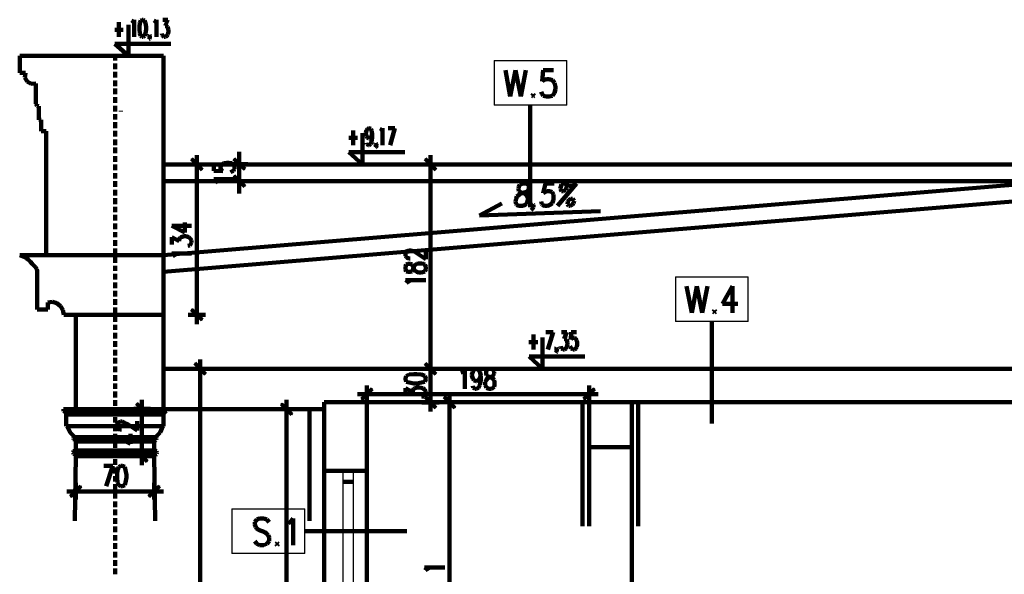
# Model space of a CAD drawing. Header units: inches. Extents: x -1901 to 7725, y 4299 to 7113.
# Tile 16 of 180: x -1367 to -491, y 5952 to 6445. Entities that reach past the tile are written whole.
import ezdxf

# ---------------------------------------------------------------- set-up
doc = ezdxf.new("R2010")
doc.units = ezdxf.units.IN
doc.header["$MEASUREMENT"] = 0
for name, color, linetype in [('at_Entity', 7, 'Continuous'), ('at_Rect', 7, 'Continuous'), ('at_Solid', 7, 'Continuous')]:
    doc.layers.add(name, color=color, linetype=linetype)

msp = doc.modelspace()

# ---------------------------------------------------------------- hatches: boundary and pattern name
at = {"layer": 'at_Solid'}
for points in [[(-1213.38, 6320.94), (-1214.2, 6320.52), (-1204.09, 6311.65)], [(-1214.2, 6320.52), (-1204.09, 6311.65), (-1204.91, 6310.8)], [(-1166.49, 6312.07), (-1176.61, 6320.52), (-1175.79, 6321.36)], [(-1166.9, 6311.22), (-1166.49, 6312.07), (-1176.61, 6320.52)], [(-1005.56, 6320.94), (-1006.38, 6320.52), (-996.26, 6311.65)], [(-1006.38, 6320.52), (-996.26, 6311.65), (-997.08, 6310.8)], [(-1175.79, 6306.16), (-1176.61, 6305.31), (-1166.49, 6296.87)], [(-1176.61, 6305.31), (-1166.49, 6296.87), (-1166.9, 6296.02)], [(-1204.09, 6178.17), (-1214.2, 6186.62), (-1213.38, 6187.46)], [(-1204.91, 6177.32), (-1204.09, 6178.17), (-1214.2, 6186.62)], [(-1210.42, 6139.31), (-1211.24, 6138.89), (-1201.12, 6130.02)], [(-1211.24, 6138.89), (-1201.12, 6130.02), (-1201.94, 6129.17)], [(-1005.56, 6139.31), (-1006.38, 6138.46), (-996.26, 6130.02)], [(-996.26, 6130.02), (-1006.38, 6138.46), (-1005.56, 6139.31)], [(-1006.38, 6138.46), (-996.26, 6130.02), (-997.08, 6129.17)], [(-997.08, 6129.17), (-996.26, 6130.02), (-1006.38, 6138.46)], [(-1063.01, 6107.63), (-1062.15, 6106.78), (-1053.72, 6116.92)], [(-1062.15, 6106.78), (-1053.72, 6116.92), (-1052.85, 6116.08)], [(-856.01, 6116.92), (-864.48, 6106.78), (-865.3, 6107.63)], [(-855.19, 6116.08), (-856.01, 6116.92), (-864.48, 6106.78)], [(-1262.36, 6103.83), (-1263.23, 6102.98), (-1253.07, 6094.11)], [(-1133.55, 6103.4), (-1134.37, 6102.98), (-1124.25, 6094.11)], [(-996.26, 6100.03), (-1006.38, 6108.89), (-1005.56, 6109.74)], [(-997.08, 6099.18), (-996.26, 6100.03), (-1006.38, 6108.89)], [(-988.65, 6109.74), (-989.52, 6108.89), (-979.36, 6100.03)], [(-989.52, 6108.89), (-979.36, 6100.03), (-979.77, 6099.18)], [(-1263.23, 6102.98), (-1253.07, 6094.11), (-1253.48, 6093.26)], [(-1134.37, 6102.98), (-1124.25, 6094.11), (-1125.07, 6093.26)], [(-1253.07, 6052.29), (-1263.23, 6060.74), (-1262.36, 6061.59)], [(-1253.48, 6051.45), (-1253.07, 6052.29), (-1263.23, 6060.74)], [(-1321.92, 6021.03), (-1321.1, 6020.19), (-1312.62, 6030.33)], [(-1321.1, 6020.19), (-1312.62, 6030.33), (-1311.8, 6029.91)], [(-1242.5, 6030.33), (-1251.38, 6020.19), (-1252.25, 6021.03)], [(-1242.09, 6029.91), (-1242.5, 6030.33), (-1251.38, 6020.19)]]:
    msp.add_hatch(color=7, dxfattribs=at).paths.add_polyline_path(points)

# ---------------------------------------------------------------- linework, layer by layer
at = {"layer": 'at_Entity', "color": 7, "lineweight": 211}
for p, q in [((-1278.4, 6442.59), (-1278.4, 6429.5)), ((-1269.97, 6412.6), (-1269.97, 6440.06)), ((-1267.01, 6441.75), (-1266.15, 6442.59)), ((-1266.15, 6442.59), (-1264.92, 6444.7)), ((-1264.92, 6444.7), (-1264.92, 6429.5)), ((-1259.81, 6441.75), (-1260.27, 6438.37)), ((-1260.27, 6438.37), (-1260.27, 6436.26)), ((-1260.27, 6436.26), (-1259.81, 6432.46)), ((-1258.99, 6443.86), (-1259.81, 6441.75)), ((-1257.72, 6444.7), (-1258.99, 6443.86)), ((-1256.9, 6444.7), (-1257.72, 6444.7)), ((-1255.62, 6443.86), (-1256.9, 6444.7)), ((-1254.75, 6441.75), (-1255.62, 6443.86)), ((-1254.34, 6438.37), (-1254.75, 6441.75)), ((-1254.75, 6432.46), (-1254.34, 6436.26)), ((-1254.34, 6436.26), (-1254.34, 6438.37)), ((-1247.15, 6441.75), (-1246.33, 6442.59)), ((-1246.33, 6442.59), (-1245.05, 6444.7)), ((-1245.05, 6444.7), (-1245.05, 6429.5)), ((-1239.54, 6444.7), (-1234.89, 6444.7)), ((-1234.89, 6444.7), (-1237.44, 6439.21)), ((-1237.44, 6439.21), (-1236.16, 6439.21)), ((-1236.16, 6439.21), (-1235.34, 6438.37)), ((-1235.34, 6438.37), (-1234.89, 6437.52)), ((-1234.89, 6437.52), (-1234.48, 6435.41)), ((-1282.23, 6435.83), (-1274.62, 6435.83)), ((-1259.81, 6432.46), (-1258.99, 6430.34)), ((-1258.99, 6430.34), (-1257.72, 6429.5)), ((-1257.72, 6429.5), (-1256.9, 6429.5)), ((-1256.9, 6429.5), (-1255.62, 6430.34)), ((-1255.62, 6430.34), (-1254.75, 6432.46)), ((-1251.79, 6430.34), (-1251.38, 6431.19)), ((-1251.38, 6429.5), (-1251.79, 6430.34)), ((-1251.38, 6427.38), (-1251.79, 6426.97)), ((-1251.38, 6431.19), (-1250.97, 6430.34)), ((-1250.97, 6430.34), (-1251.38, 6429.5)), ((-1250.97, 6429.07), (-1251.38, 6427.38)), ((-1250.97, 6430.34), (-1250.97, 6429.07)), ((-1239.99, 6431.19), (-1240.4, 6432.46)), ((-1239.54, 6430.34), (-1239.99, 6431.19)), ((-1238.31, 6429.5), (-1239.54, 6430.34)), ((-1237.03, 6429.5), (-1238.31, 6429.5)), ((-1235.75, 6430.34), (-1237.03, 6429.5)), ((-1234.89, 6431.61), (-1235.75, 6430.34)), ((-1234.48, 6434.14), (-1234.89, 6431.61)), ((-1234.48, 6435.41), (-1234.48, 6434.14)), ((-1232.38, 6423.16), (-1282.23, 6423.16)), ((-1282.23, 6423.16), (-1269.97, 6412.6)), ((-1366.71, 6412.6), (-1366.71, 6397.4)), ((-1366.71, 6412.6), (-1238.72, 6412.6)), ((-1281.78, 6412.6), (-1281.78, 6408.38)), ((-1238.72, 6098.34), (-1238.72, 6412.6)), ((-1281.78, 6405.84), (-1281.78, 6400.77)), ((-1361.65, 6397.4), (-1366.71, 6397.4)), ((-1361.65, 6397.4), (-1362.06, 6393.17)), ((-1362.06, 6393.17), (-1359.92, 6389.79)), ((-1281.78, 6398.24), (-1281.78, 6393.17)), ((-934.56, 6399.93), (-930.37, 6376.27)), ((-930.37, 6376.27), (-925.72, 6399.93)), ((-925.72, 6399.93), (-921.08, 6376.27)), ((-921.08, 6376.27), (-916.43, 6399.93)), ((-901.21, 6399.93), (-902.08, 6389.79)), ((-891.92, 6399.93), (-901.21, 6399.93)), ((-1359.92, 6389.79), (-1356.55, 6387.68)), ((-1356.55, 6387.68), (-1352.36, 6388.1)), ((-1352.36, 6388.1), (-1352.36, 6369.94)), ((-1281.78, 6390.64), (-1281.78, 6385.57)), ((-902.08, 6389.79), (-901.21, 6391.06)), ((-901.21, 6391.06), (-898.25, 6391.91)), ((-898.25, 6391.91), (-895.74, 6391.91)), ((-895.74, 6391.91), (-892.78, 6391.06)), ((-892.78, 6391.06), (-891.1, 6388.53)), ((-891.1, 6388.53), (-890.23, 6385.15)), ((-890.23, 6385.15), (-890.23, 6383.04)), ((-1281.78, 6383.45), (-1281.78, 6378.39)), ((-1281.78, 6375.85), (-1281.78, 6370.78)), ((-910.1, 6378.39), (-910.92, 6377.12)), ((-910.92, 6377.12), (-910.1, 6376.27)), ((-909.23, 6377.12), (-910.1, 6378.39)), ((-910.1, 6376.27), (-909.23, 6377.12)), ((-902.08, 6378.39), (-902.9, 6380.5)), ((-901.21, 6377.12), (-902.08, 6378.39)), ((-898.25, 6376.27), (-901.21, 6377.12)), ((-895.74, 6376.27), (-898.25, 6376.27)), ((-892.78, 6377.12), (-895.74, 6376.27)), ((-891.1, 6379.65), (-892.78, 6377.12)), ((-890.23, 6383.04), (-891.1, 6379.65)), ((-1352.36, 6369.94), (-1351.49, 6368.25)), ((-1351.49, 6368.25), (-1349.8, 6367.83)), ((-1349.8, 6355.58), (-1349.8, 6367.83)), ((-1281.78, 6368.25), (-1281.78, 6363.18)), ((-912.6, 6368.67), (-912.6, 6277.86)), ((-1281.78, 6360.64), (-1281.78, 6356)), ((-1276.72, 6363.18), (-1276.72, 6363.6)), ((-1347.71, 6355.58), (-1349.8, 6355.58)), ((-1347.71, 6345.44), (-1347.71, 6355.58)), ((-1281.78, 6353.47), (-1281.78, 6348.4)), ((-1343.06, 6345.44), (-1347.71, 6345.44)), ((-1343.06, 6345.44), (-1343.06, 6235.19)), ((-1281.78, 6345.86), (-1281.78, 6340.79)), ((-1070.17, 6346.29), (-1070.17, 6333.19)), ((-1061.74, 6315.87), (-1061.74, 6343.75)), ((-1058.78, 6344.17), (-1058.37, 6346.29)), ((-1058.78, 6343.33), (-1058.78, 6344.17)), ((-1058.37, 6341.22), (-1058.78, 6343.33)), ((-1058.37, 6346.29), (-1057.5, 6347.55)), ((-1057.5, 6339.95), (-1058.37, 6341.22)), ((-1057.5, 6347.55), (-1056.23, 6348.4)), ((-1056.23, 6339.11), (-1057.5, 6339.95)), ((-1056.23, 6348.4), (-1055.82, 6348.4)), ((-1055.82, 6348.4), (-1054.54, 6347.55)), ((-1054.54, 6339.95), (-1055.82, 6339.11)), ((-1054.54, 6347.55), (-1053.72, 6346.29)), ((-1053.72, 6341.22), (-1054.54, 6339.95)), ((-1053.72, 6346.29), (-1053.26, 6343.33)), ((-1053.26, 6343.33), (-1053.72, 6341.22)), ((-1053.26, 6339.95), (-1053.72, 6336.15)), ((-1053.26, 6343.33), (-1053.26, 6339.95)), ((-1046.11, 6345.44), (-1045.24, 6346.29)), ((-1045.24, 6346.29), (-1043.97, 6348.4)), ((-1043.97, 6348.4), (-1043.97, 6333.19)), ((-1038.91, 6348.4), (-1032.99, 6348.4)), ((-1032.99, 6348.4), (-1037.22, 6333.19)), ((-1281.78, 6338.26), (-1281.78, 6333.19)), ((-1281.78, 6331.08), (-1281.78, 6326.01)), ((-1074, 6339.52), (-1066.39, 6339.52)), ((-1057.91, 6334.03), (-1058.37, 6335.3)), ((-1056.64, 6333.19), (-1057.91, 6334.03)), ((-1055.82, 6333.19), (-1056.64, 6333.19)), ((-1055.82, 6339.11), (-1056.23, 6339.11)), ((-1054.54, 6334.03), (-1055.82, 6333.19)), ((-1053.72, 6336.15), (-1054.54, 6334.03)), ((-1050.3, 6334.03), (-1049.89, 6334.88)), ((-1049.89, 6333.19), (-1050.3, 6334.03)), ((-1049.89, 6331.08), (-1050.3, 6330.66)), ((-1049.89, 6334.88), (-1049.48, 6334.03)), ((-1049.48, 6334.03), (-1049.89, 6333.19)), ((-1049.48, 6332.77), (-1049.89, 6331.08)), ((-1049.48, 6334.03), (-1049.48, 6332.77)), ((-1281.78, 6323.48), (-1281.78, 6318.4)), ((-1209.14, 6307.85), (-1209.14, 6324.32)), ((-1171.55, 6321.79), (-1171.55, 6327.28)), ((-1171.55, 6324.32), (-1171.55, 6307.85)), ((-1024.15, 6326.85), (-1074, 6326.85)), ((-1074, 6326.85), (-1061.74, 6315.87)), ((-1001.32, 6307.85), (-1001.32, 6324.32)), ((-1281.78, 6315.87), (-1281.78, 6310.8)), ((-267.62, 6315.87), (-1238.72, 6235.19)), ((-267.62, 6315.87), (-1238.72, 6315.87)), ((-1216.75, 6315.87), (-1201.53, 6315.87)), ((-1204.5, 6311.22), (-1213.79, 6320.94)), ((-1193.92, 6316.3), (-1193.92, 6310.38)), ((-1188, 6314.18), (-1186.77, 6315.87)), ((-1188, 6312.07), (-1188, 6314.18)), ((-1186.77, 6315.87), (-1185.08, 6317.14)), ((-1185.08, 6317.14), (-1182.53, 6317.56)), ((-1182.53, 6317.56), (-1180.85, 6317.56)), ((-1180.85, 6317.56), (-1178.3, 6317.14)), ((-1163.94, 6316.3), (-1178.75, 6316.3)), ((-1178.3, 6317.14), (-1176.61, 6315.87)), ((-1176.61, 6315.87), (-1175.79, 6314.18)), ((-1176.2, 6320.94), (-1166.49, 6311.65)), ((-1175.79, 6314.18), (-1175.79, 6312.07)), ((-1171.55, 6316.3), (-1171.55, 6301.09)), ((-1008.93, 6315.87), (-993.71, 6315.87)), ((-996.67, 6311.22), (-1005.97, 6320.94)), ((-1281.78, 6308.27), (-1281.78, 6303.62)), ((-1209.14, 6187.89), (-1209.14, 6310.38)), ((-1193.92, 6310.38), (-1185.91, 6309.96)), ((-1186.77, 6310.38), (-1188, 6312.07)), ((-1185.91, 6309.96), (-1186.77, 6310.38)), ((-1177.48, 6309.96), (-1179.16, 6309.11)), ((-1176.61, 6310.38), (-1177.48, 6309.96)), ((-1175.79, 6312.07), (-1176.61, 6310.38)), ((-1166.49, 6296.44), (-1176.2, 6305.73)), ((-1171.55, 6292.64), (-1171.55, 6309.54)), ((-1001.32, 6139.73), (-1001.32, 6310.38)), ((-1281.78, 6301.09), (-1281.78, 6296.02)), ((-267.62, 6301.09), (-1238.72, 6220.41)), ((-447.56, 6301.09), (-1238.72, 6301.09)), ((-1191.42, 6300.67), (-1193.92, 6302.78)), ((-1193.92, 6302.78), (-1175.79, 6302.78)), ((-1190.55, 6299.82), (-1191.42, 6300.67)), ((-1178.75, 6301.09), (-1163.94, 6301.09)), ((-922.76, 6296.02), (-923.17, 6294.33)), ((-921.9, 6298.13), (-922.76, 6296.02)), ((-919.39, 6298.98), (-921.9, 6298.13)), ((-916.43, 6298.98), (-919.39, 6298.98)), ((-914.29, 6298.13), (-916.43, 6298.98)), ((-913.88, 6296.02), (-914.29, 6298.13)), ((-913.88, 6294.33), (-913.88, 6296.02)), ((-899.11, 6298.98), (-901.21, 6290.53)), ((-891.51, 6298.98), (-899.11, 6298.98)), ((-888.54, 6279.12), (-871.64, 6298.98)), ((-885.99, 6294.33), (-885.58, 6296.02)), ((-885.58, 6296.02), (-884.76, 6298.13)), ((-884.76, 6298.13), (-883.03, 6298.98)), ((-883.03, 6298.98), (-881.34, 6298.98)), ((-881.34, 6298.98), (-880.11, 6296.87)), ((-881.34, 6298.98), (-880.11, 6298.13)), ((-880.11, 6296.87), (-880.52, 6295.18)), ((-880.11, 6298.13), (-877.97, 6296.87)), ((-877.97, 6296.87), (-875.47, 6296.87)), ((-875.47, 6296.87), (-873.32, 6298.13)), ((-873.32, 6298.13), (-871.64, 6298.98)), ((-1281.78, 6293.49), (-1281.78, 6288.41)), ((-1171.55, 6295.6), (-1171.55, 6290.1)), ((-925.27, 6285.46), (-924.45, 6287.57)), ((-924.45, 6287.57), (-922.35, 6289.26)), ((-923.17, 6294.33), (-922.76, 6292.22)), ((-922.76, 6292.22), (-921.49, 6291.38)), ((-922.35, 6289.26), (-920.21, 6290.53)), ((-921.49, 6291.38), (-918.53, 6290.53)), ((-920.21, 6290.53), (-916.84, 6291.38)), ((-918.53, 6290.53), (-916.43, 6289.26)), ((-916.84, 6291.38), (-915.15, 6292.22)), ((-916.43, 6289.26), (-915.15, 6287.57)), ((-915.15, 6292.22), (-913.88, 6294.33)), ((-915.15, 6287.57), (-914.74, 6285.46)), ((-901.21, 6290.53), (-899.93, 6291.38)), ((-899.93, 6291.38), (-897.84, 6292.22)), ((-897.84, 6292.22), (-895.29, 6292.22)), ((-895.29, 6292.22), (-893.19, 6291.38)), ((-893.19, 6291.38), (-891.92, 6289.26)), ((-891.92, 6289.26), (-891.92, 6284.61)), ((-884.76, 6292.22), (-885.99, 6294.33)), ((-883.03, 6292.22), (-884.76, 6292.22)), ((-881.34, 6293.06), (-883.03, 6292.22)), ((-880.52, 6295.18), (-881.34, 6293.06)), ((-1281.78, 6285.88), (-1281.78, 6280.81)), ((-957.8, 6270.67), (-937.98, 6281.24)), ((-925.72, 6282.92), (-925.27, 6285.46)), ((-925.27, 6280.81), (-925.72, 6282.92)), ((-924.86, 6279.97), (-925.27, 6280.81)), ((-922.76, 6279.12), (-924.86, 6279.97)), ((-919.39, 6279.12), (-922.76, 6279.12)), ((-917.25, 6279.97), (-919.39, 6279.12)), ((-916.02, 6280.81), (-917.25, 6279.97)), ((-915.15, 6282.92), (-916.02, 6280.81)), ((-914.74, 6285.46), (-915.15, 6282.92)), ((-910.92, 6279.97), (-910.1, 6280.81)), ((-910.51, 6279.12), (-910.92, 6279.97)), ((-909.64, 6279.97), (-910.51, 6279.12)), ((-910.1, 6280.81), (-909.64, 6279.97)), ((-909.64, 6279.97), (-909.64, 6277.86)), ((-902.49, 6280.81), (-902.9, 6282.92)), ((-902.08, 6279.97), (-902.49, 6280.81)), ((-899.93, 6279.12), (-902.08, 6279.97)), ((-897.43, 6279.12), (-899.93, 6279.12)), ((-894.88, 6279.97), (-897.43, 6279.12)), ((-893.19, 6281.66), (-894.88, 6279.97)), ((-891.92, 6284.61), (-893.19, 6281.66)), ((-879.25, 6282.92), (-879.66, 6280.81)), ((-879.66, 6280.81), (-878.38, 6279.12)), ((-878.38, 6284.61), (-879.25, 6282.92)), ((-876.7, 6285.46), (-878.38, 6284.61)), ((-878.38, 6279.12), (-877.15, 6279.12)), ((-877.15, 6279.12), (-875.47, 6279.97)), ((-875.01, 6285.46), (-876.7, 6285.46)), ((-875.47, 6279.97), (-874.19, 6281.66)), ((-873.73, 6283.77), (-875.01, 6285.46)), ((-874.19, 6281.66), (-873.73, 6283.77)), ((-1281.78, 6278.28), (-1281.78, 6273.63)), ((-1281.78, 6271.1), (-1281.78, 6266.03)), ((-850.09, 6274.48), (-957.8, 6270.67)), ((-910.92, 6276.17), (-911.78, 6275.32)), ((-909.64, 6277.86), (-910.92, 6276.17)), ((-1281.78, 6263.49), (-1281.78, 6258.43)), ((-1231.52, 6261.38), (-1219.71, 6255.47)), ((-1231.52, 6261.38), (-1213.79, 6261.38)), ((-1219.71, 6255.47), (-1219.71, 6264.34)), ((-1281.78, 6255.89), (-1281.78, 6251.25)), ((-1281.78, 6248.71), (-1281.78, 6243.64)), ((-1231.52, 6244.91), (-1231.52, 6251.25)), ((-1231.52, 6251.25), (-1224.77, 6247.86)), ((-1224.77, 6249.56), (-1223.91, 6250.82)), ((-1224.77, 6247.86), (-1224.77, 6249.56)), ((-1223.91, 6250.82), (-1223.09, 6251.25)), ((-1223.09, 6251.25), (-1220.54, 6252.09)), ((-1220.54, 6252.09), (-1218.85, 6252.09)), ((-1218.85, 6252.09), (-1216.34, 6251.25)), ((-1215.48, 6244.06), (-1217.16, 6243.64)), ((-1216.34, 6251.25), (-1214.66, 6249.98)), ((-1214.66, 6244.91), (-1215.48, 6244.06)), ((-1214.66, 6249.98), (-1213.79, 6248.29)), ((-1213.79, 6246.6), (-1214.66, 6244.91)), ((-1213.79, 6248.29), (-1213.79, 6246.6)), ((-1343.06, 6235.19), (-1366.71, 6235.19)), ((-1366.71, 6235.19), (-1364.16, 6234.35)), ((-1343.06, 6235.19), (-1238.72, 6235.19)), ((-1281.78, 6241.11), (-1281.78, 6236.04)), ((-1229.01, 6235.19), (-1231.52, 6236.88)), ((-1231.52, 6236.88), (-1213.79, 6236.88)), ((-1228.14, 6233.93), (-1229.01, 6235.19)), ((-1023.69, 6237.31), (-1022.87, 6238.57)), ((-1023.69, 6234.77), (-1023.69, 6237.31)), ((-1022.87, 6233.5), (-1023.69, 6234.77)), ((-1022.87, 6238.57), (-1022.01, 6238.99)), ((-1022.01, 6238.99), (-1020.32, 6239.42)), ((-1020.32, 6239.42), (-1018.63, 6239.42)), ((-1018.63, 6239.42), (-1016.95, 6238.99)), ((-1016.95, 6238.99), (-1014.4, 6237.73)), ((-1014.4, 6237.73), (-1005.56, 6231.82)), ((-1005.56, 6231.82), (-1005.56, 6240.26)), ((-1364.16, 6234.35), (-1362.06, 6233.5)), ((-1362.06, 6233.5), (-1360.38, 6232.24)), ((-1360.38, 6232.24), (-1359.1, 6231.39)), ((-1359.1, 6231.39), (-1357, 6229.28)), ((-1357, 6229.28), (-1355.73, 6227.59)), ((-1355.73, 6227.59), (-1352.77, 6224.64)), ((-1281.78, 6233.5), (-1281.78, 6228.44)), ((-1022.87, 6227.17), (-1023.69, 6225.05)), ((-1022.01, 6233.08), (-1022.87, 6233.5)), ((-1021.19, 6227.59), (-1022.87, 6227.17)), ((-1020.32, 6232.24), (-1022.01, 6233.08)), ((-1019.5, 6227.59), (-1021.19, 6227.59)), ((-1019.5, 6232.24), (-1020.32, 6232.24)), ((-1017.81, 6227.17), (-1019.5, 6227.59)), ((-1016.95, 6225.9), (-1017.81, 6227.17)), ((-1016.13, 6224.64), (-1015.26, 6226.32)), ((-1015.26, 6226.32), (-1013.58, 6227.59)), ((-1013.58, 6227.59), (-1011.89, 6228.01)), ((-1011.89, 6228.01), (-1009.34, 6228.01)), ((-1009.34, 6228.01), (-1007.24, 6227.59)), ((-1007.24, 6227.59), (-1006.38, 6227.17)), ((-1006.38, 6227.17), (-1005.56, 6225.05)), ((-1352.77, 6224.64), (-1351.49, 6222.94)), ((-1351.49, 6222.94), (-1351.08, 6221.25)), ((-1351.08, 6221.25), (-1351.08, 6187.04)), ((-1281.78, 6225.9), (-1281.78, 6221.25)), ((-1281.78, 6218.72), (-1281.78, 6213.65)), ((-1023.69, 6225.05), (-1023.69, 6222.94)), ((-1023.69, 6222.94), (-1022.87, 6220.83)), ((-1022.87, 6220.83), (-1021.19, 6220.41)), ((-1021.19, 6220.41), (-1019.5, 6220.41)), ((-1019.5, 6220.41), (-1017.81, 6220.83)), ((-1017.81, 6220.83), (-1016.95, 6222.1)), ((-1016.13, 6223.37), (-1016.95, 6225.9)), ((-1016.95, 6222.1), (-1016.13, 6224.64)), ((-1015.26, 6221.68), (-1016.13, 6223.37)), ((-1013.58, 6220.41), (-1015.26, 6221.68)), ((-1011.89, 6219.99), (-1013.58, 6220.41)), ((-1009.34, 6219.99), (-1011.89, 6219.99)), ((-1007.24, 6220.41), (-1009.34, 6219.99)), ((-1006.38, 6220.83), (-1007.24, 6220.41)), ((-1005.56, 6222.94), (-1006.38, 6220.83)), ((-1005.56, 6225.05), (-1005.56, 6222.94)), ((-1281.78, 6211.12), (-1281.78, 6206.05)), ((-1021.19, 6211.54), (-1023.69, 6213.23)), ((-1023.69, 6213.23), (-1005.56, 6213.23)), ((-1020.32, 6210.27), (-1021.19, 6211.54)), ((-1281.78, 6203.52), (-1281.78, 6198.44)), ((-773.63, 6207.74), (-769.02, 6184.08)), ((-769.02, 6184.08), (-764.38, 6207.74)), ((-764.38, 6207.74), (-759.73, 6184.08)), ((-759.73, 6184.08), (-755.08, 6207.74)), ((-732.66, 6207.74), (-741.55, 6192.11)), ((-732.66, 6207.74), (-732.66, 6184.08)), ((-1337.55, 6193.8), (-1341.79, 6193.38)), ((-1341.79, 6187.04), (-1341.79, 6193.38)), ((-1333.77, 6192.53), (-1337.55, 6193.8)), ((-1330.39, 6190), (-1333.77, 6192.53)), ((-1281.78, 6196.33), (-1281.78, 6191.26)), ((-741.55, 6192.11), (-728.02, 6192.11)), ((-1351.08, 6187.04), (-1341.79, 6187.04)), ((-1328.25, 6186.62), (-1330.39, 6190)), ((-1327.43, 6182.39), (-1328.25, 6186.62)), ((-1327.43, 6182.39), (-1316.86, 6182.39)), ((-1316.86, 6098.34), (-1316.86, 6182.39)), ((-1316.86, 6182.39), (-1238.72, 6182.39)), ((-1281.78, 6188.73), (-1281.78, 6183.66)), ((-1201.53, 6182.39), (-1216.75, 6182.39)), ((-1213.79, 6187.04), (-1204.5, 6177.75)), ((-1209.14, 6190.42), (-1209.14, 6173.95)), ((-748.75, 6186.2), (-749.57, 6184.93)), ((-749.57, 6184.93), (-748.75, 6184.08)), ((-747.88, 6184.93), (-748.75, 6186.2)), ((-748.75, 6184.08), (-747.88, 6184.93)), ((-1281.78, 6181.12), (-1281.78, 6176.06)), ((-1281.78, 6173.52), (-1281.78, 6168.88)), ((-751.25, 6176.48), (-751.25, 6085.66)), ((-1281.78, 6166.34), (-1281.78, 6161.27)), ((-909.64, 6164.65), (-909.64, 6151.56)), ((-898.66, 6166.76), (-892.33, 6166.76)), ((-892.33, 6166.76), (-896.97, 6151.56)), ((-884.76, 6166.76), (-880.11, 6166.76)), ((-880.11, 6166.76), (-882.62, 6160.85)), ((-876.29, 6166.76), (-876.7, 6160.43)), ((-871.64, 6166.76), (-876.29, 6166.76)), ((-1281.78, 6158.74), (-1281.78, 6153.67)), ((-913.88, 6157.9), (-905.86, 6157.9)), ((-901.62, 6134.24), (-901.62, 6162.12)), ((-882.62, 6160.85), (-881.34, 6160.85)), ((-881.34, 6160.85), (-880.52, 6160.43)), ((-880.52, 6160.43), (-880.11, 6159.59)), ((-880.11, 6159.59), (-879.66, 6157.47)), ((-879.66, 6157.47), (-879.66, 6155.78)), ((-876.7, 6160.43), (-876.29, 6160.85)), ((-876.29, 6160.85), (-874.6, 6161.7)), ((-874.6, 6161.7), (-873.32, 6161.7)), ((-873.32, 6161.7), (-872.05, 6160.85)), ((-872.05, 6160.85), (-871.23, 6159.59)), ((-871.23, 6159.59), (-870.82, 6157.47)), ((-870.82, 6157.47), (-870.82, 6155.78)), ((-1281.78, 6151.14), (-1281.78, 6146.07)), ((-889.82, 6152.4), (-889.36, 6153.25)), ((-889.36, 6151.56), (-889.82, 6152.4)), ((-889.36, 6149.45), (-889.82, 6148.6)), ((-889.36, 6153.25), (-888.95, 6152.4)), ((-888.95, 6152.4), (-889.36, 6151.56)), ((-888.95, 6151.14), (-889.36, 6149.45)), ((-888.95, 6152.4), (-888.95, 6151.14)), ((-885.17, 6153.25), (-885.58, 6154.51)), ((-884.76, 6152.4), (-885.17, 6153.25)), ((-883.49, 6151.56), (-884.76, 6152.4)), ((-882.21, 6151.56), (-883.49, 6151.56)), ((-880.93, 6152.4), (-882.21, 6151.56)), ((-880.11, 6153.67), (-880.93, 6152.4)), ((-879.66, 6155.78), (-880.11, 6153.67)), ((-876.7, 6153.25), (-877.15, 6154.51)), ((-876.29, 6152.4), (-876.7, 6153.25)), ((-874.6, 6151.56), (-876.29, 6152.4)), ((-873.32, 6151.56), (-874.6, 6151.56)), ((-872.05, 6152.4), (-873.32, 6151.56)), ((-871.23, 6153.67), (-872.05, 6152.4)), ((-870.82, 6155.78), (-871.23, 6153.67)), ((-1281.78, 6143.95), (-1281.78, 6138.89)), ((-1201.53, 6129.59), (-1210.83, 6139.31)), ((-1206.18, 6126.21), (-1206.18, 6142.69)), ((-996.67, 6129.59), (-1005.97, 6138.89)), ((-1005.97, 6138.89), (-996.67, 6129.59)), ((-1001.32, 6126.21), (-1001.32, 6142.69)), ((-1001.32, 6142.69), (-1001.32, 6126.21)), ((-864.03, 6145.22), (-913.47, 6145.22)), ((-913.47, 6145.22), (-901.62, 6134.24)), ((-1281.78, 6136.35), (-1281.78, 6131.28)), ((-267.62, 6134.24), (-1238.72, 6134.24)), ((-1213.79, 6134.24), (-1198.57, 6134.24)), ((-1008.93, 6134.24), (-993.71, 6134.24)), ((-993.71, 6134.24), (-1008.93, 6134.24)), ((-974.3, 6130.86), (-973.02, 6131.7)), ((-973.02, 6131.7), (-970.93, 6134.24)), ((-970.93, 6134.24), (-970.93, 6116.5)), ((-964.59, 6129.17), (-963.73, 6131.7)), ((-963.73, 6131.7), (-962.91, 6133.39)), ((-962.91, 6133.39), (-960.76, 6134.24)), ((-960.76, 6134.24), (-960.35, 6134.24)), ((-960.35, 6134.24), (-958.67, 6133.39)), ((-958.67, 6133.39), (-957.39, 6131.7)), ((-957.39, 6131.7), (-956.53, 6128.33)), ((-951.47, 6133.39), (-951.88, 6131.7)), ((-951.88, 6131.7), (-951.88, 6130.02)), ((-951.88, 6130.02), (-951.47, 6128.33)), ((-949.37, 6134.24), (-951.47, 6133.39)), ((-947.23, 6134.24), (-949.37, 6134.24)), ((-945.55, 6133.39), (-947.23, 6134.24)), ((-944.73, 6131.7), (-945.55, 6133.39)), ((-945.55, 6128.33), (-944.73, 6130.02)), ((-944.73, 6130.02), (-944.73, 6131.7)), ((-1281.78, 6128.75), (-1281.78, 6123.68)), ((-1281.78, 6121.15), (-1281.78, 6116.5)), ((-1206.18, 5406.44), (-1206.18, 6128.75)), ((-1022.87, 6127.9), (-1023.69, 6125.79)), ((-1023.69, 6125.79), (-1023.69, 6124.95)), ((-1023.69, 6124.95), (-1022.87, 6122.84)), ((-1020.32, 6129.17), (-1022.87, 6127.9)), ((-1022.87, 6122.84), (-1020.32, 6121.99)), ((-1016.13, 6129.59), (-1020.32, 6129.17)), ((-1020.32, 6121.99), (-1016.13, 6121.15)), ((-1013.58, 6129.59), (-1016.13, 6129.59)), ((-1016.13, 6121.15), (-1013.58, 6121.15)), ((-1009.34, 6129.17), (-1013.58, 6129.59)), ((-1013.58, 6121.15), (-1009.34, 6121.99)), ((-1006.38, 6127.9), (-1009.34, 6129.17)), ((-1009.34, 6121.99), (-1006.38, 6122.84)), ((-1005.56, 6125.79), (-1006.38, 6127.9)), ((-1006.38, 6122.84), (-1005.56, 6124.95)), ((-1005.56, 6124.95), (-1005.56, 6125.79)), ((-1001.32, 6110.16), (-1001.32, 6128.75)), ((-964.59, 6128.33), (-964.59, 6129.17)), ((-963.73, 6125.79), (-964.59, 6128.33)), ((-962.91, 6124.1), (-963.73, 6125.79)), ((-960.76, 6123.26), (-962.91, 6124.1)), ((-960.35, 6123.26), (-960.76, 6123.26)), ((-958.67, 6124.1), (-960.35, 6123.26)), ((-957.39, 6125.79), (-958.67, 6124.1)), ((-956.53, 6128.33), (-957.39, 6125.79)), ((-956.53, 6124.1), (-957.39, 6119.88)), ((-956.53, 6128.33), (-956.53, 6124.1)), ((-952.75, 6122.41), (-951.88, 6124.1)), ((-952.75, 6119.88), (-952.75, 6122.41)), ((-951.88, 6124.1), (-950.65, 6125.79)), ((-951.47, 6128.33), (-950.19, 6127.48)), ((-950.65, 6125.79), (-948.96, 6126.64)), ((-950.19, 6127.48), (-947.69, 6126.64)), ((-948.96, 6126.64), (-946.41, 6127.48)), ((-947.69, 6126.64), (-946, 6125.79)), ((-946.41, 6127.48), (-945.55, 6128.33)), ((-946, 6125.79), (-944.73, 6124.1)), ((-944.73, 6124.1), (-944.32, 6122.41)), ((-944.32, 6122.41), (-944.32, 6119.88)), ((-1281.78, 6113.97), (-1281.78, 6108.89)), ((-1053.26, 6116.5), (-1062.56, 6107.21)), ((-1057.91, 6104.25), (-1057.91, 6119.46)), ((-1023.69, 6110.58), (-1023.69, 6116.92)), ((-1023.69, 6116.92), (-1016.95, 6113.54)), ((-1016.95, 6115.23), (-1016.13, 6116.5)), ((-1016.95, 6113.54), (-1016.95, 6115.23)), ((-1016.13, 6116.5), (-1015.26, 6116.92)), ((-1015.26, 6116.92), (-1012.71, 6117.77)), ((-1012.71, 6117.77), (-1011.02, 6117.77)), ((-1011.02, 6117.77), (-1008.06, 6116.92)), ((-1008.06, 6116.92), (-1006.38, 6115.66)), ((-1006.38, 6115.66), (-1005.56, 6113.97)), ((-1005.56, 6112.27), (-1006.38, 6110.58)), ((-1005.56, 6113.97), (-1005.56, 6112.27)), ((-1001.32, 6112.7), (-1001.32, 6096.22)), ((-984.41, 6096.22), (-984.41, 6112.7)), ((-963.32, 6117.34), (-963.73, 6119.03)), ((-961.63, 6116.5), (-963.32, 6117.34)), ((-960.35, 6116.5), (-961.63, 6116.5)), ((-958.67, 6117.34), (-960.35, 6116.5)), ((-957.39, 6119.88), (-958.67, 6117.34)), ((-951.88, 6118.19), (-952.75, 6119.88)), ((-951.47, 6117.34), (-951.88, 6118.19)), ((-949.37, 6116.5), (-951.47, 6117.34)), ((-947.23, 6116.5), (-949.37, 6116.5)), ((-945.55, 6117.34), (-947.23, 6116.5)), ((-944.73, 6118.19), (-945.55, 6117.34)), ((-944.32, 6119.88), (-944.73, 6118.19)), ((-864.89, 6107.21), (-855.6, 6116.5)), ((-860.25, 6119.46), (-860.25, 6104.25)), ((-1281.78, 6106.36), (-1281.78, 6101.29)), ((-1253.48, 6093.69), (-1262.77, 6103.4)), ((-1258.13, 6090.31), (-1258.13, 6106.78)), ((-1129.31, 6090.31), (-1129.31, 6106.78)), ((-1095.96, 5712.26), (-1095.96, 6104.67)), ((-222.83, 6104.67), (-1095.96, 6104.67)), ((-1049.48, 6111.85), (-1066.39, 6111.85)), ((-1052.44, 6111.85), (-865.71, 6111.85)), ((-1007.24, 6109.74), (-1009.34, 6109.32)), ((-993.71, 6104.25), (-1008.93, 6104.25)), ((-1006.38, 6110.58), (-1007.24, 6109.74)), ((-1005.97, 6109.32), (-996.67, 6099.6)), ((-991.61, 6104.67), (-976.8, 6104.67)), ((-979.77, 6099.6), (-989.06, 6109.32)), ((-868.68, 6111.85), (-852.23, 6111.85)), ((-866.17, 6104.67), (-866.17, 5994.42)), ((-860.25, 6104.67), (-860.25, 5994.42)), ((-860.25, 6064.54), (-860.25, 6104.67)), ((-822.25, 6104.67), (-822.25, 6064.54)), ((-816.73, 6104.67), (-816.73, 5994.42)), ((-1327.84, 6098.34), (-1236.16, 6098.34)), ((-1327.84, 6098.34), (-1327.84, 6096.65)), ((-1327.84, 6096.65), (-1236.16, 6096.65)), ((-1325.75, 6095.38), (-1327.84, 6096.65)), ((-1325.29, 6093.69), (-1325.75, 6095.38)), ((-1281.78, 6098.76), (-1281.78, 6093.69)), ((-1265.33, 6098.76), (-1250.52, 6098.76)), ((-1095.96, 6098.34), (-1238.72, 6098.34)), ((-1237.85, 6095.38), (-1238.72, 6093.69)), ((-1236.16, 6096.65), (-1237.85, 6095.38)), ((-1236.16, 6098.34), (-1236.16, 6096.65)), ((-1136.92, 6098.34), (-1121.7, 6098.34)), ((-1124.66, 6093.69), (-1133.96, 6102.98)), ((-1109.04, 6098.34), (-1109.04, 5999.07)), ((-1057.91, 6102.56), (-1057.91, 5784.07)), ((-984.41, 5789.56), (-984.41, 6098.76)), ((-1325.29, 6093.69), (-1238.72, 6093.69)), ((-1325.29, 6093.69), (-1325.29, 6083.13)), ((-1281.78, 6091.16), (-1281.78, 6086.51)), ((-1280.55, 6084.82), (-1279.68, 6086.08)), ((-1279.68, 6086.08), (-1278.86, 6086.51)), ((-1278.86, 6086.51), (-1277.13, 6087.36)), ((-1277.13, 6087.36), (-1275.44, 6087.36)), ((-1275.44, 6087.36), (-1273.76, 6086.51)), ((-1273.76, 6086.51), (-1271.25, 6085.24)), ((-1262.36, 6079.33), (-1262.36, 6087.77)), ((-1258.13, 6062.01), (-1258.13, 6092.85)), ((-1238.72, 6093.69), (-1238.72, 6083.13)), ((-1129.31, 5406.44), (-1129.31, 6092.85)), ((-1325.29, 6083.13), (-1238.72, 6083.13)), ((-1324.47, 6083.13), (-1321.92, 6077.64)), ((-1321.92, 6077.64), (-1317.68, 6073.42)), ((-1281.78, 6083.97), (-1281.78, 6078.91)), ((-1280.55, 6082.28), (-1280.55, 6084.82)), ((-1279.68, 6081.02), (-1280.55, 6082.28)), ((-1278.86, 6080.59), (-1279.68, 6081.02)), ((-1277.13, 6080.17), (-1278.86, 6080.59)), ((-1276.31, 6080.17), (-1277.13, 6080.17)), ((-1271.25, 6085.24), (-1262.36, 6079.33)), ((-1245.87, 6073.42), (-1241.68, 6077.64)), ((-1241.68, 6077.64), (-1239.54, 6083.13)), ((-1318.55, 6073.42), (-1318.96, 6072.57)), ((-1318.96, 6072.57), (-1318.55, 6071.73)), ((-1317.68, 6073.42), (-1318.55, 6073.42)), ((-1318.55, 6071.73), (-1317.68, 6071.73)), ((-1317.68, 6073.42), (-1245.87, 6073.42)), ((-1317.68, 6071.73), (-1245.87, 6071.73)), ((-1316.86, 6071.73), (-1317.68, 6071.3)), ((-1317.68, 6071.3), (-1317.68, 6070.04)), ((-1317.68, 6070.04), (-1316.86, 6069.61)), ((-1316.86, 6069.61), (-1247.15, 6069.61)), ((-1316.86, 6061.59), (-1316.86, 6069.61)), ((-1281.78, 6076.37), (-1281.78, 6071.3)), ((-1281.78, 6068.77), (-1281.78, 6064.12)), ((-1280.55, 6073.42), (-1268.29, 6067.5)), ((-1280.55, 6073.42), (-1262.36, 6073.42)), ((-1268.29, 6067.5), (-1268.29, 6076.37)), ((-1246.33, 6071.3), (-1247.15, 6071.73)), ((-1247.15, 6069.61), (-1246.33, 6070.04)), ((-1247.15, 6061.59), (-1247.15, 6069.61)), ((-1245.87, 6070.45), (-1246.33, 6071.3)), ((-1246.33, 6070.04), (-1245.87, 6070.45)), ((-1245.46, 6073.42), (-1245.87, 6073.42)), ((-1245.87, 6071.73), (-1245.46, 6071.73)), ((-1245.05, 6072.57), (-1245.46, 6073.42)), ((-1245.46, 6071.73), (-1245.05, 6072.57)), ((-1318.96, 6061.16), (-1319.37, 6059.9)), ((-1319.37, 6059.9), (-1318.96, 6059.05)), ((-1317.68, 6061.59), (-1318.96, 6061.16)), ((-1317.68, 6061.59), (-1245.87, 6061.59)), ((-1281.78, 6061.59), (-1281.78, 6056.52)), ((-1262.77, 6061.16), (-1253.48, 6051.87)), ((-1258.13, 6064.96), (-1258.13, 6048.49)), ((-1245.05, 6061.16), (-1245.87, 6061.59)), ((-1244.64, 6059.9), (-1245.05, 6061.16)), ((-1245.05, 6059.05), (-1244.64, 6059.9)), ((-860.25, 6064.54), (-822.25, 6064.54)), ((-822.25, 6064.54), (-822.25, 5784.07)), ((-1318.96, 6059.05), (-1317.68, 6058.63)), ((-1317.68, 6058.63), (-1245.87, 6058.63)), ((-1316.86, 6058.63), (-1317.68, 6058.21)), ((-1317.68, 6058.21), (-1317.68, 6056.94)), ((-1317.68, 6056.94), (-1316.86, 6056.52)), ((-1316.86, 6056.52), (-1317.68, 5999.07)), ((-1316.86, 6056.52), (-1247.15, 6056.52)), ((-1281.78, 6053.98), (-1281.78, 6048.92)), ((-1250.52, 6056.52), (-1265.33, 6056.52)), ((-1246.33, 6058.21), (-1247.15, 6058.63)), ((-1247.15, 6056.52), (-1246.33, 6056.94)), ((-1247.15, 6056.52), (-1246.33, 5999.07)), ((-1245.87, 6057.79), (-1246.33, 6058.21)), ((-1246.33, 6056.94), (-1245.87, 6057.79)), ((-1245.87, 6058.63), (-1245.05, 6059.05)), ((-1291.94, 6048.07), (-1283.92, 6048.07)), ((-1283.92, 6048.07), (-1289.84, 6029.91)), ((-1281.78, 6046.38), (-1281.78, 6041.31)), ((-1279.68, 6044.27), (-1280.09, 6040.04)), ((-1278.4, 6047.23), (-1279.68, 6044.27)), ((-1276.72, 6048.07), (-1278.4, 6047.23)), ((-1275.44, 6048.07), (-1276.72, 6048.07)), ((-1273.35, 6047.23), (-1275.44, 6048.07)), ((-1272.53, 6044.27), (-1273.35, 6047.23)), ((-1271.66, 6040.04), (-1272.53, 6044.27)), ((-1095.96, 6043.43), (-1057.91, 6043.43)), ((-1281.78, 6038.78), (-1281.78, 6034.13)), ((-1280.09, 6040.04), (-1280.09, 6037.51)), ((-1280.09, 6037.51), (-1279.68, 6033.29)), ((-1272.53, 6033.29), (-1271.66, 6037.51)), ((-1271.66, 6037.51), (-1271.66, 6040.04)), ((-1079.46, 6033.71), (-1069.76, 6033.71)), ((-1308.39, 6025.26), (-1324.88, 6025.26)), ((-1312.21, 6029.91), (-1321.51, 6020.61)), ((-1316.86, 6018.08), (-1316.86, 6032.86)), ((-1311.35, 6025.26), (-1252.66, 6025.26)), ((-1281.78, 6031.6), (-1281.78, 6026.53)), ((-1279.68, 6033.29), (-1278.4, 6030.75)), ((-1278.4, 6030.75), (-1276.72, 6029.91)), ((-1276.72, 6029.91), (-1275.44, 6029.91)), ((-1275.44, 6029.91), (-1273.35, 6030.75)), ((-1273.35, 6030.75), (-1272.53, 6033.29)), ((-1255.16, 6025.26), (-1238.72, 6025.26)), ((-1251.79, 6020.61), (-1242.5, 6029.91)), ((-1247.15, 6032.86), (-1247.15, 6018.08)), ((-1281.78, 6024), (-1281.78, 6018.92)), ((-1281.78, 6016.39), (-1281.78, 6011.32)), ((-1281.78, 6009.21), (-1281.78, 6004.14)), ((-1281.78, 6001.6), (-1281.78, 5996.54)), ((-1155.92, 6000.34), (-1157.61, 5997.8)), ((-1153.37, 6001.19), (-1155.92, 6000.34)), ((-1149.59, 6001.19), (-1153.37, 6001.19)), ((-1147.04, 6000.34), (-1149.59, 6001.19)), ((-1144.94, 5997.8), (-1147.04, 6000.34)), ((-1125.94, 5997.8), (-1123.39, 6001.19)), ((-1123.39, 6001.19), (-1123.39, 5977.53)), ((-1281.78, 5994), (-1281.78, 5988.93)), ((-1157.61, 5997.8), (-1157.61, 5995.7)), ((-1157.61, 5995.7), (-1156.79, 5993.58)), ((-1156.79, 5993.58), (-1155.92, 5992.31)), ((-1155.92, 5992.31), (-1154.24, 5991.05)), ((-1154.24, 5991.05), (-1148.72, 5988.93)), ((-1127.63, 5996.96), (-1125.94, 5997.8)), ((-1113.27, 5989.78), (-1022.46, 5989.78)), ((-1281.78, 5986.4), (-1281.78, 5981.75)), ((-1155.92, 5978.79), (-1157.61, 5980.91)), ((-1148.72, 5988.93), (-1147.04, 5987.67)), ((-1147.04, 5987.67), (-1145.76, 5986.4)), ((-1144.94, 5980.91), (-1147.04, 5978.79)), ((-1145.76, 5986.4), (-1144.94, 5984.29)), ((-1144.94, 5984.29), (-1144.94, 5980.91)), ((-1281.78, 5979.22), (-1281.78, 5974.15)), ((-1153.37, 5977.53), (-1155.92, 5978.79)), ((-1149.59, 5977.53), (-1153.37, 5977.53)), ((-1147.04, 5978.79), (-1149.59, 5977.53)), ((-1137.74, 5979.64), (-1138.61, 5978.79)), ((-1138.61, 5978.79), (-1137.74, 5977.53)), ((-1136.92, 5978.79), (-1137.74, 5979.64)), ((-1137.74, 5977.53), (-1136.92, 5978.79)), ((-1281.78, 5971.62), (-1281.78, 5966.55)), ((-1281.78, 5964.01), (-1281.78, 5958.94)), ((-1281.78, 5956.83), (-1281.78, 5951.77)), ((-1004.28, 5955.99), (-1006.83, 5957.68)), ((-1006.83, 5957.68), (-988.65, 5957.68)), ((-1003.41, 5954.72), (-1004.28, 5955.99))]:
    msp.add_line(p, q, dxfattribs=at)
at = {"layer": 'at_Entity', "color": 7}
for p, q in [((-1213.38, 6320.94), (-1214.2, 6320.52)), ((-1214.2, 6320.52), (-1204.09, 6311.65)), ((-1214.2, 6320.52), (-1204.09, 6311.65)), ((-1204.91, 6310.8), (-1214.2, 6320.52)), ((-1204.09, 6311.65), (-1213.38, 6320.94)), ((-1176.61, 6320.52), (-1175.79, 6321.36)), ((-1166.49, 6312.07), (-1176.61, 6320.52)), ((-1176.61, 6320.52), (-1166.9, 6311.22)), ((-1166.49, 6312.07), (-1176.61, 6320.52)), ((-1175.79, 6321.36), (-1166.49, 6312.07)), ((-1005.56, 6320.94), (-1006.38, 6320.52)), ((-1006.38, 6320.52), (-996.26, 6311.65)), ((-1006.38, 6320.52), (-996.26, 6311.65)), ((-997.08, 6310.8), (-1006.38, 6320.52)), ((-996.26, 6311.65), (-1005.56, 6320.94)), ((-1204.09, 6311.65), (-1204.91, 6310.8)), ((-1175.79, 6306.16), (-1176.61, 6305.31)), ((-1176.61, 6305.31), (-1166.49, 6296.87)), ((-1176.61, 6305.31), (-1166.49, 6296.87)), ((-1166.9, 6296.02), (-1176.61, 6305.31)), ((-1166.49, 6296.87), (-1175.79, 6306.16)), ((-1166.9, 6311.22), (-1166.49, 6312.07)), ((-996.26, 6311.65), (-997.08, 6310.8)), ((-1166.49, 6296.87), (-1166.9, 6296.02)), ((-1214.2, 6186.62), (-1213.38, 6187.46)), ((-1204.09, 6178.17), (-1214.2, 6186.62)), ((-1214.2, 6186.62), (-1204.91, 6177.32)), ((-1204.09, 6178.17), (-1214.2, 6186.62)), ((-1213.38, 6187.46), (-1204.09, 6178.17)), ((-1204.91, 6177.32), (-1204.09, 6178.17)), ((-1210.42, 6139.31), (-1211.24, 6138.89)), ((-1211.24, 6138.89), (-1201.12, 6130.02)), ((-1211.24, 6138.89), (-1201.12, 6130.02)), ((-1201.94, 6129.17), (-1211.24, 6138.89)), ((-1201.12, 6130.02), (-1210.42, 6139.31)), ((-1005.56, 6139.31), (-1006.38, 6138.46)), ((-1006.38, 6138.46), (-1005.56, 6139.31)), ((-1006.38, 6138.46), (-996.26, 6130.02)), ((-1006.38, 6138.46), (-996.26, 6130.02)), ((-997.08, 6129.17), (-1006.38, 6138.46)), ((-996.26, 6130.02), (-1006.38, 6138.46)), ((-1006.38, 6138.46), (-997.08, 6129.17)), ((-996.26, 6130.02), (-1006.38, 6138.46)), ((-996.26, 6130.02), (-1005.56, 6139.31)), ((-1005.56, 6139.31), (-996.26, 6130.02)), ((-1201.12, 6130.02), (-1201.94, 6129.17)), ((-996.26, 6130.02), (-997.08, 6129.17)), ((-997.08, 6129.17), (-996.26, 6130.02)), ((-1053.72, 6116.92), (-1063.01, 6107.63)), ((-1062.15, 6106.78), (-1053.72, 6116.92)), ((-1062.15, 6106.78), (-1053.72, 6116.92)), ((-1052.85, 6116.08), (-1062.15, 6106.78)), ((-1053.72, 6116.92), (-1052.85, 6116.08)), ((-865.3, 6107.63), (-856.01, 6116.92)), ((-856.01, 6116.92), (-864.48, 6106.78)), ((-856.01, 6116.92), (-864.48, 6106.78)), ((-864.48, 6106.78), (-855.19, 6116.08)), ((-855.19, 6116.08), (-856.01, 6116.92)), ((-1262.36, 6103.83), (-1263.23, 6102.98)), ((-1253.07, 6094.11), (-1262.36, 6103.83)), ((-1133.55, 6103.4), (-1134.37, 6102.98)), ((-1124.25, 6094.11), (-1133.55, 6103.4)), ((-1063.01, 6107.63), (-1062.15, 6106.78)), ((-1006.38, 6108.89), (-1005.56, 6109.74)), ((-996.26, 6100.03), (-1006.38, 6108.89)), ((-1006.38, 6108.89), (-997.08, 6099.18)), ((-996.26, 6100.03), (-1006.38, 6108.89)), ((-1005.56, 6109.74), (-996.26, 6100.03)), ((-988.65, 6109.74), (-989.52, 6108.89)), ((-989.52, 6108.89), (-979.36, 6100.03)), ((-989.52, 6108.89), (-979.36, 6100.03)), ((-979.77, 6099.18), (-989.52, 6108.89)), ((-979.36, 6100.03), (-988.65, 6109.74)), ((-864.48, 6106.78), (-865.3, 6107.63)), ((-1263.23, 6102.98), (-1253.07, 6094.11)), ((-1263.23, 6102.98), (-1253.07, 6094.11)), ((-1253.48, 6093.26), (-1263.23, 6102.98)), ((-1134.37, 6102.98), (-1124.25, 6094.11)), ((-1134.37, 6102.98), (-1124.25, 6094.11)), ((-1125.07, 6093.26), (-1134.37, 6102.98)), ((-997.08, 6099.18), (-996.26, 6100.03)), ((-979.36, 6100.03), (-979.77, 6099.18)), ((-1253.07, 6094.11), (-1253.48, 6093.26)), ((-1124.25, 6094.11), (-1125.07, 6093.26)), ((-1263.23, 6060.74), (-1262.36, 6061.59)), ((-1253.07, 6052.29), (-1263.23, 6060.74)), ((-1263.23, 6060.74), (-1253.48, 6051.45)), ((-1253.07, 6052.29), (-1263.23, 6060.74)), ((-1262.36, 6061.59), (-1253.07, 6052.29)), ((-1253.48, 6051.45), (-1253.07, 6052.29)), ((-1312.62, 6030.33), (-1321.92, 6021.03)), ((-1321.1, 6020.19), (-1312.62, 6030.33)), ((-1321.1, 6020.19), (-1312.62, 6030.33)), ((-1311.8, 6029.91), (-1321.1, 6020.19)), ((-1312.62, 6030.33), (-1311.8, 6029.91)), ((-1252.25, 6021.03), (-1242.5, 6030.33)), ((-1242.5, 6030.33), (-1251.38, 6020.19)), ((-1242.5, 6030.33), (-1251.38, 6020.19)), ((-1251.38, 6020.19), (-1242.09, 6029.91)), ((-1242.09, 6029.91), (-1242.5, 6030.33)), ((-1321.92, 6021.03), (-1321.1, 6020.19)), ((-1251.38, 6020.19), (-1252.25, 6021.03))]:
    msp.add_line(p, q, dxfattribs=at)
at = {"layer": 'at_Rect', "color": 7}
for p, q in [((-944.74, 6408.38), (-880.11, 6408.38)), ((-944.74, 6408.38), (-944.74, 6368.67)), ((-880.11, 6368.67), (-880.11, 6408.38)), ((-880.11, 6368.67), (-944.74, 6368.67)), ((-783.35, 6216.19), (-718.72, 6216.19)), ((-783.35, 6216.19), (-783.35, 6176.48)), ((-718.72, 6176.48), (-718.72, 6216.19)), ((-718.72, 6176.48), (-783.35, 6176.48)), ((-1079.47, 6043.42), (-1069.76, 6043.42)), ((-1079.47, 6043.42), (-1079.47, 5871.08)), ((-1069.76, 5871.08), (-1069.76, 6043.42)), ((-1177.9, 6009.63), (-1113.27, 6009.63)), ((-1177.9, 6009.63), (-1177.9, 5969.93)), ((-1113.27, 5969.93), (-1113.27, 6009.63)), ((-1113.27, 5969.93), (-1177.9, 5969.93))]:
    msp.add_line(p, q, dxfattribs=at)

doc.saveas('drawing.dxf')
